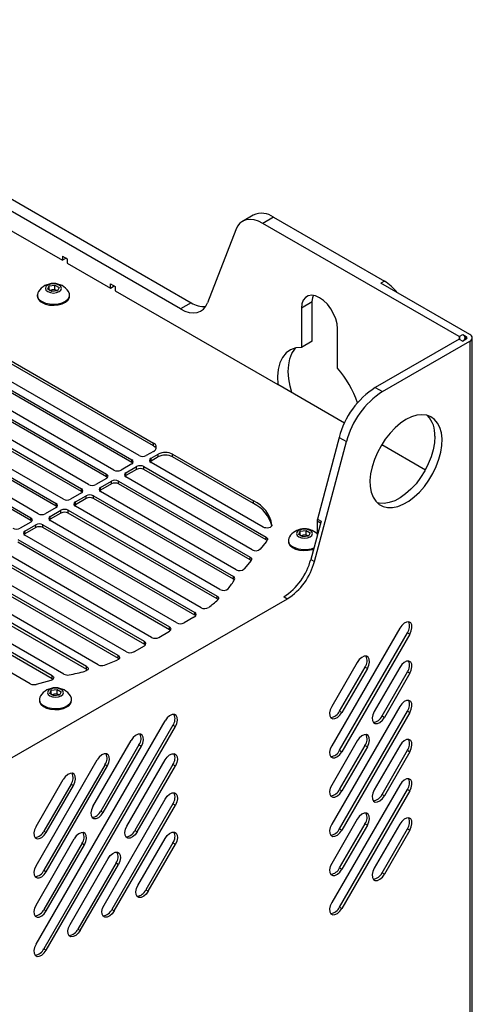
# Model space of a CAD drawing. Header units: millimetres. Extents: x 155473 to 158085, y 111018 to 114514.
# Tile 181 of 181: x 157939 to 158072, y 114137 to 114427. Entities that reach past the tile are written whole.
import ezdxf

# ---------------------------------------------------------------- set-up
doc = ezdxf.new("R2010")
doc.units = ezdxf.units.MM

msp = doc.modelspace()

# ---------------------------------------------------------------- linework, layer by layer
at = {"color": 7, "linetype": 'Continuous', "lineweight": 25}
for p, q in [((157985.92, 114342.16), (157841.49, 114425.54)), ((157844.67, 114427.38), (157989.1, 114344)), ((157876.22, 114399.77), (157951.18, 114356.5)), ((158007.33, 114369.8), (158004.15, 114367.96)), ((158013.33, 114369.2), (158010.15, 114367.36)), ((158067.92, 114334.02), (158010.15, 114367.36)), ((158013.33, 114369.2), (158045.93, 114350.38)), ((158002.18, 114365.52), (157993.89, 114344.01)), ((157951.18, 114357.73), (157952.59, 114356.91)), ((157951.18, 114357.73), (157951.18, 114356.5)), ((157952.24, 114357.11), (157951.18, 114356.5)), ((157952.24, 114357.11), (157952.59, 114356.91)), ((157952.24, 114357.11), (157952.24, 114357.11)), ((157952.59, 114356.91), (157952.59, 114355.68)), ((157952.59, 114355.68), (157965.32, 114348.34)), ((157947.3, 114348.94), (157948.97, 114349.2)), ((157948.97, 114349.2), (157950.2, 114348.49)), ((157948.97, 114347.93), (157948.97, 114349.2)), ((157965.32, 114349.56), (157966.73, 114348.74)), ((157965.32, 114348.34), (157965.32, 114349.56)), ((158045.93, 114350.38), (158044.87, 114349.77)), ((158071.1, 114334.63), (158044.87, 114349.77)), ((157943.78, 114346.3), (157943.78, 114345.99)), ((157946.85, 114347.98), (157947.3, 114348.94)), ((157948.08, 114347.27), (157946.85, 114347.98)), ((157947.3, 114347.72), (157947.3, 114348.94)), ((157947.37, 114347.68), (157948.14, 114347.8)), ((157949.75, 114347.53), (157948.08, 114347.27)), ((157948.14, 114347.8), (157948.97, 114347.93)), ((157948.97, 114347.93), (157949.59, 114347.57)), ((157949.68, 114347.52), (157949.59, 114347.57)), ((157949.59, 114347.57), (157949.68, 114347.52)), ((157950.2, 114348.49), (157949.75, 114347.53)), ((157953.28, 114345.99), (157953.28, 114346.3)), ((157965.32, 114348.34), (157966.38, 114348.95)), ((157966.38, 114348.95), (157966.73, 114348.74)), ((157966.38, 114348.95), (157966.38, 114348.95)), ((157966.73, 114348.74), (157966.73, 114347.52)), ((157966.73, 114347.52), (158014.59, 114319.89)), ((157989.1, 114344), (157985.92, 114342.16)), ((158024.72, 114344.26), (158021.53, 114342.42)), ((158024.72, 114332.67), (158024.72, 114344.26)), ((158021.53, 114342.42), (158021.53, 114330.84)), ((158032.14, 114324.71), (158032.14, 114336.3)), ((158067.92, 114334.02), (158068.98, 114334.63)), ((158068.98, 114334.63), (158070.04, 114334.02)), ((158024.72, 114332.67), (158021.53, 114330.84)), ((158067.92, 114333.28), (158043.26, 114319.04)), ((158045.38, 114317.82), (158071.1, 114332.67)), ((158067.92, 114334.02), (158067.92, 114333.28)), ((158067.92, 114333.28), (158068.98, 114332.67)), ((158070.04, 114333.28), (158068.98, 114332.67)), ((158069.68, 114333.07), (158069.68, 114333.65)), ((158070.04, 114334.02), (158070.04, 114333.28)), ((158071.1, 114332.67), (158071.1, 113593.49)), ((158071.81, 113538.34), (158071.81, 114333.65)), ((157935.36, 114327.26), (157977.95, 114302.67)), ((157977.95, 114301.85), (157935.36, 114326.44)), ((157926.88, 114323.58), (157971.59, 114297.77)), ((157973.71, 114299), (157929, 114324.81)), ((157966.29, 114294.71), (157921.58, 114320.52)), ((157971.59, 114296.96), (157926.88, 114322.77)), ((157919.45, 114319.3), (157964.17, 114293.49)), ((157964.17, 114292.67), (157919.45, 114318.48)), ((158034.2, 114308.57), (158014.59, 114319.89)), ((158043.26, 114319.04), (158045.38, 114317.82)), ((157912.03, 114315.01), (157956.74, 114289.2)), ((157958.86, 114290.42), (157914.15, 114316.24)), ((157951.44, 114286.14), (157906.73, 114311.95)), ((157956.74, 114288.38), (157912.03, 114314.19)), ((157904.61, 114310.73), (157949.32, 114284.91)), ((157949.32, 114284.1), (157904.61, 114309.91)), ((157897.18, 114306.44), (157941.89, 114280.63)), ((157941.89, 114279.81), (157897.18, 114305.62)), ((157944.01, 114281.85), (157899.3, 114307.66)), ((158025.33, 114267.78), (158034.75, 114303.09)), ((158032.63, 114304.31), (158026.22, 114280.27)), ((158032.63, 114304.31), (158034.75, 114303.09)), ((157977.95, 114300.22), (157975.83, 114299)), ((157977.95, 114301.85), (157977.95, 114302.67)), ((158045.15, 114302.25), (158058.02, 114294.82)), ((157971.59, 114296.96), (157971.59, 114297.77)), ((157977.25, 114298.18), (157979.37, 114299.41)), ((157979.37, 114298.59), (157977.25, 114297.36)), ((157977.25, 114297.36), (157977.25, 114298.18)), ((158010.28, 114277.88), (157977.25, 114296.96)), ((157979.37, 114298.59), (157979.37, 114299.41)), ((157983.61, 114299.41), (158007.45, 114285.65)), ((157983.61, 114298.59), (157983.61, 114299.41)), ((158007.45, 114284.83), (157983.61, 114298.59)), ((157971.59, 114296.55), (157968.41, 114294.71)), ((157969.82, 114293.89), (157973, 114295.73)), ((157973, 114294.91), (157969.82, 114293.08)), ((157973, 114294.91), (157973, 114295.73)), ((157975.13, 114295.73), (158011.12, 114274.95)), ((157975.13, 114294.91), (157975.13, 114295.73)), ((158011.12, 114274.14), (157975.13, 114294.91)), ((157964.17, 114292.26), (157960.98, 114290.42)), ((157962.4, 114289.61), (157965.58, 114291.45)), ((157964.17, 114292.67), (157964.17, 114293.49)), ((157965.58, 114290.63), (157965.58, 114291.45)), ((157967.7, 114291.45), (158006.41, 114269.1)), ((157967.7, 114290.63), (157967.7, 114291.45)), ((157969.82, 114293.08), (157969.82, 114293.89)), ((158006.99, 114271.22), (157969.82, 114292.67)), ((157956.74, 114288.38), (157956.74, 114289.2)), ((157965.58, 114290.63), (157962.4, 114288.79)), ((157962.4, 114288.79), (157962.4, 114289.61)), ((158002.26, 114265.37), (157962.4, 114288.38)), ((158006.41, 114268.28), (157967.7, 114290.63)), ((157956.74, 114287.98), (157953.56, 114286.14)), ((157954.97, 114285.32), (157958.16, 114287.16)), ((157958.16, 114286.34), (157954.97, 114284.51)), ((157954.97, 114284.51), (157954.97, 114285.32)), ((157958.16, 114286.34), (157958.16, 114287.16)), ((157960.28, 114287.16), (158001.48, 114263.38)), ((157960.28, 114286.34), (157960.28, 114287.16)), ((158001.48, 114262.56), (157960.28, 114286.34)), ((158007.45, 114284.83), (158007.45, 114285.65)), ((157949.32, 114283.69), (157946.13, 114281.85)), ((157947.55, 114281.04), (157950.73, 114282.87)), ((157949.32, 114284.1), (157949.32, 114284.91)), ((157950.73, 114282.06), (157950.73, 114282.87)), ((157952.85, 114282.87), (157996.69, 114257.57)), ((157952.85, 114282.06), (157952.85, 114282.87)), ((157997.54, 114259.52), (157954.97, 114284.1)), ((157941.89, 114279.81), (157941.89, 114280.63)), ((157950.73, 114282.06), (157947.55, 114280.22)), ((157947.55, 114280.22), (157947.55, 114281.04)), ((157991.96, 114254.17), (157947.55, 114279.81)), ((157996.69, 114256.75), (157952.85, 114282.06)), ((158027.28, 114279.66), (158024.27, 114268.4)), ((158026.13, 114279.66), (158026.13, 114275.36)), ((158027.12, 114279.09), (158026.13, 114279.66)), ((158026.22, 114280.27), (158027.28, 114279.66)), ((157941.89, 114279.4), (157938.71, 114277.57)), ((157940.12, 114276.75), (157943.31, 114278.59)), ((157943.31, 114277.77), (157940.12, 114275.93)), ((157940.12, 114275.93), (157940.12, 114276.75)), ((157943.31, 114277.77), (157943.31, 114278.59)), ((157945.43, 114278.59), (157990.14, 114252.78)), ((157945.43, 114277.77), (157945.43, 114278.59)), ((157990.14, 114251.96), (157945.43, 114277.77)), ((158012.84, 114278.46), (158012.84, 114278.53)), ((158020.75, 114275.72), (158021.19, 114276.69)), ((158021.19, 114276.69), (158022.87, 114276.95)), ((158021.19, 114275.46), (158021.19, 114276.69)), ((158022.87, 114276.95), (158024.09, 114276.24)), ((158022.87, 114275.67), (158022.87, 114276.95)), ((157938, 114274.3), (157982.71, 114248.49)), ((157984.84, 114249.71), (157940.12, 114275.53)), ((158011.12, 114274.14), (158011.12, 114274.95)), ((158017.67, 114274.05), (158017.67, 114273.74)), ((158021.97, 114275.02), (158020.75, 114275.72)), ((158021.26, 114275.43), (158022.03, 114275.54)), ((158023.64, 114275.28), (158021.97, 114275.02)), ((158022.03, 114275.54), (158022.87, 114275.67)), ((158022.87, 114275.67), (158023.48, 114275.32)), ((158023.57, 114275.26), (158023.48, 114275.32)), ((158023.48, 114275.32), (158023.58, 114275.26)), ((158024.09, 114276.24), (158023.64, 114275.28)), ((157977.41, 114245.43), (157932.7, 114271.24)), ((157982.71, 114247.67), (157938, 114273.48)), ((158011.13, 114273.59), (158009.41, 114271.46)), ((157975.29, 114244.2), (157930.58, 114270.01)), ((157930.58, 114269.2), (157975.29, 114243.39)), ((158006.71, 114268.12), (158004.68, 114265.62)), ((158006.41, 114268.28), (158006.41, 114269.1)), ((158024.27, 114268.4), (158025.33, 114267.78)), ((157967.57, 114240.09), (157923.15, 114265.73)), ((157969.99, 114241.14), (157925.28, 114266.95)), ((157961.69, 114237.36), (157917.85, 114262.67)), ((157923.15, 114264.91), (157967.57, 114239.27)), ((158001.48, 114262.56), (158001.48, 114263.38)), ((157958.3, 114236.87), (157915.73, 114261.44)), ((157915.73, 114260.63), (157958.3, 114236.05)), ((157948.17, 114234.14), (157908.3, 114257.16)), ((157908.3, 114256.34), (157948.17, 114233.33)), ((157951.63, 114234.6), (157910.43, 114258.38)), ((158017.36, 114256.73), (157933.08, 114208.08)), ((157996.69, 114256.75), (157996.69, 114257.57)), ((158017.36, 114256.73), (158016.3, 114257.35)), ((157941.71, 114231.75), (157903, 114254.09)), ((157989.87, 114251.4), (157986.96, 114249.71)), ((157990.14, 114251.96), (157990.14, 114252.78)), ((157982.71, 114247.67), (157982.71, 114248.49)), ((158050.43, 114248.13), (158030.43, 114213.49)), ((157979.53, 114245.43), (157982.71, 114247.26)), ((158032.73, 114212.17), (158052.73, 114246.81)), ((158053.43, 114246.4), (158033.43, 114211.76)), ((158052.73, 114246.81), (158053.43, 114246.4)), ((157972.38, 114241.3), (157975.29, 114242.98)), ((157975.29, 114243.39), (157975.29, 114244.2)), ((157967.57, 114239.27), (157967.57, 114240.09)), ((157958.3, 114236.05), (157958.3, 114236.87)), ((158037.93, 114238.03), (158030.43, 114225.04)), ((158032.73, 114223.71), (158040.23, 114236.7)), ((158040.93, 114236.3), (158033.43, 114223.31)), ((158040.23, 114236.7), (158040.93, 114236.3)), ((158050.43, 114236.58), (158042.93, 114223.59)), ((157948.17, 114233.33), (157948.17, 114234.14)), ((158045.23, 114222.27), (158052.73, 114235.26)), ((158053.43, 114234.85), (158045.93, 114221.86)), ((158052.73, 114235.26), (158053.43, 114234.85)), ((157947.74, 114232.74), (157943.4, 114231.58)), ((157947.45, 114228.88), (157947.9, 114229.85)), ((157948.68, 114228.17), (157947.45, 114228.88)), ((157947.9, 114229.85), (157949.58, 114230.1)), ((157947.9, 114228.62), (157947.9, 114229.85)), ((157947.97, 114228.58), (157948.74, 114228.7)), ((157950.35, 114228.43), (157948.68, 114228.17)), ((157948.74, 114228.7), (157949.58, 114228.83)), ((157949.58, 114230.1), (157950.8, 114229.4)), ((157949.58, 114228.83), (157949.58, 114230.1)), ((157949.58, 114228.83), (157950.19, 114228.48)), ((157950.28, 114228.42), (157950.19, 114228.48)), ((157950.19, 114228.48), (157950.28, 114228.42)), ((157950.8, 114229.4), (157950.35, 114228.43)), ((157944.38, 114227.2), (157944.38, 114226.89)), ((157953.88, 114226.89), (157953.88, 114227.2)), ((158050.43, 114225.04), (158030.43, 114190.4)), ((158032.73, 114223.71), (158033.43, 114223.31)), ((158032.73, 114189.07), (158052.73, 114223.71)), ((158053.43, 114223.3), (158033.43, 114188.66)), ((158045.23, 114222.27), (158045.93, 114221.86)), ((158052.73, 114223.71), (158053.43, 114223.3)), ((157943.41, 114155.05), (157981.41, 114220.86)), ((157983.7, 114219.54), (157945.7, 114153.72)), ((157946.41, 114153.31), (157984.41, 114219.13)), ((157983.7, 114219.54), (157984.41, 114219.13)), ((157960.16, 114195.61), (157971.41, 114215.09)), ((157973.7, 114213.77), (157962.45, 114194.28)), ((157963.16, 114193.87), (157974.41, 114213.36)), ((157973.7, 114213.77), (157974.41, 114213.36)), ((158037.93, 114214.93), (158030.43, 114201.94)), ((158032.73, 114200.62), (158040.23, 114213.61)), ((158040.93, 114213.2), (158033.43, 114200.21)), ((158040.23, 114213.61), (158040.93, 114213.2)), ((158050.43, 114213.49), (158042.93, 114200.5)), ((158032.73, 114212.17), (158033.43, 114211.76)), ((158045.23, 114199.17), (158052.73, 114212.16)), ((158053.43, 114211.76), (158045.93, 114198.77)), ((158052.73, 114212.16), (158053.43, 114211.76)), ((157943.41, 114178.14), (157961.41, 114209.32)), ((157963.7, 114207.99), (157945.7, 114176.82)), ((157946.41, 114176.41), (157964.41, 114207.59)), ((157963.7, 114207.99), (157964.41, 114207.59)), ((157970.16, 114189.83), (157981.41, 114209.32)), ((157983.7, 114207.99), (157972.45, 114188.51)), ((157973.16, 114188.1), (157984.41, 114207.58)), ((157983.7, 114207.99), (157984.41, 114207.58)), ((157943.41, 114189.69), (157951.41, 114203.55)), ((157953.7, 114202.22), (157945.7, 114188.37)), ((157946.41, 114187.96), (157954.41, 114201.81)), ((157953.7, 114202.22), (157954.41, 114201.81)), ((158050.43, 114201.94), (158030.43, 114167.3)), ((158032.73, 114200.62), (158033.43, 114200.21)), ((158032.73, 114165.98), (158052.73, 114200.62)), ((158053.43, 114200.21), (158033.43, 114165.57)), ((158045.23, 114199.17), (158045.93, 114198.77)), ((158052.73, 114200.62), (158053.43, 114200.21)), ((157963.41, 114166.59), (157981.41, 114197.77)), ((157983.7, 114196.44), (157965.7, 114165.27)), ((157966.41, 114164.86), (157984.41, 114196.04)), ((157983.7, 114196.44), (157984.41, 114196.04)), ((157962.45, 114194.28), (157963.16, 114193.87)), ((158037.93, 114191.84), (158030.43, 114178.85)), ((158032.73, 114177.52), (158040.23, 114190.51)), ((158040.93, 114190.11), (158033.43, 114177.12)), ((158040.23, 114190.51), (158040.93, 114190.11)), ((158050.43, 114190.39), (158042.93, 114177.4)), ((157945.7, 114188.37), (157946.41, 114187.96)), ((157972.45, 114188.51), (157973.16, 114188.1)), ((158032.73, 114189.07), (158033.43, 114188.66)), ((158045.23, 114176.08), (158052.73, 114189.07)), ((158053.43, 114188.66), (158045.93, 114175.67)), ((158052.73, 114189.07), (158053.43, 114188.66)), ((157943.41, 114166.59), (157954.66, 114186.08)), ((157956.95, 114184.76), (157945.7, 114165.27)), ((157946.41, 114164.86), (157957.66, 114184.35)), ((157956.95, 114184.76), (157957.66, 114184.35)), ((157973.41, 114172.37), (157981.41, 114186.22)), ((157983.7, 114184.9), (157975.7, 114171.04)), ((157976.41, 114170.63), (157984.41, 114184.49)), ((157983.7, 114184.9), (157984.41, 114184.49)), ((157953.41, 114160.82), (157964.66, 114180.3)), ((157966.95, 114178.98), (157955.7, 114159.5)), ((157956.41, 114159.09), (157967.66, 114178.57)), ((157966.95, 114178.98), (157967.66, 114178.57)), ((157945.7, 114176.82), (157946.41, 114176.41)), ((158032.73, 114177.52), (158033.43, 114177.12)), ((158045.23, 114176.08), (158045.93, 114175.67)), ((157975.7, 114171.04), (157976.41, 114170.63)), ((157945.7, 114165.27), (157946.41, 114164.86)), ((157965.7, 114165.27), (157966.41, 114164.86)), ((158032.73, 114165.98), (158033.43, 114165.57)), ((157955.7, 114159.5), (157956.41, 114159.09)), ((157945.7, 114153.72), (157946.41, 114153.31))]:
    msp.add_line(p, q, dxfattribs=at)
at = {"color": 7, "linetype": 'Continuous', "lineweight": 25, "flags": 128}
for points in [[(158010.15, 114367.36), (158008.86, 114368), (158007.6, 114368.38), (158006.4, 114368.52), (158005.28, 114368.4), (158004.28, 114368.03), (158003.42, 114367.42), (158002.71, 114366.57), (158002.18, 114365.52)], [(157946.85, 114347.27), (157947.62, 114346.97), (157948.53, 114346.86), (157949.43, 114346.97), (157950.2, 114347.27), (157950.72, 114347.71), (157950.9, 114348.23), (157950.72, 114348.76), (157950.2, 114349.2), (157949.43, 114349.5), (157948.53, 114349.61), (157947.62, 114349.5), (157946.85, 114349.2), (157946.33, 114348.76), (157946.15, 114348.23), (157946.33, 114347.71), (157946.85, 114347.27)], [(157945.17, 114344.36), (157946.2, 114343.91), (157947.4, 114343.64), (157948.69, 114343.56), (157949.96, 114343.69), (157951.13, 114344.01), (157952.11, 114344.5), (157952.82, 114345.12), (157953.21, 114345.83), (157953.25, 114346.58), (157952.97, 114347.27)], [(157945.17, 114344.05), (157946.2, 114343.6), (157947.4, 114343.32), (157948.69, 114343.25), (157949.96, 114343.38), (157951.13, 114343.7), (157952.11, 114344.19), (157952.82, 114344.81), (157953.21, 114345.52), (157953.28, 114345.99)], [(157985.92, 114342.16), (157987.21, 114341.53), (157988.47, 114341.14), (157989.67, 114341.01), (157990.78, 114341.12), (157991.78, 114341.5), (157992.65, 114342.11), (157993.35, 114342.95), (157993.89, 114344.01)], [(158032.14, 114336.3), (158032.01, 114337.74), (158031.62, 114339.26), (158030.98, 114340.78), (158030.14, 114342.24), (158029.14, 114343.55), (158028.02, 114344.65), (158026.84, 114345.48), (158025.66, 114346.01), (158024.54, 114346.21), (158023.53, 114346.06), (158022.69, 114345.57), (158022.06, 114344.78), (158021.67, 114343.71), (158021.53, 114342.42)], [(158024.72, 114344.26), (158024.85, 114345.54), (158025.03, 114346.16)], [(158021.53, 114330.84), (158019.83, 114330.69), (158018.31, 114330.14), (158017, 114329.21), (158015.93, 114327.91), (158015.14, 114326.29), (158014.65, 114324.38), (158014.46, 114322.23), (158014.59, 114319.89)], [(158018.68, 114317.53), (158018.17, 114319.42), (158017.79, 114321.62), (158017.65, 114323.72), (158017.76, 114325.68), (158018.11, 114327.46), (158018.71, 114329.03), (158019.53, 114330.34), (158019.83, 114330.69)], [(158052.29, 114309.56), (158050.67, 114308.48), (158049.09, 114307.14), (158047.59, 114305.57), (158046.19, 114303.81), (158044.94, 114301.89), (158043.86, 114299.87), (158042.98, 114297.79), (158042.31, 114295.69), (158041.88, 114293.63), (158041.69, 114291.66), (158041.76, 114289.83), (158042.07, 114288.16), (158042.61, 114286.72), (158043.39, 114285.52), (158044.38, 114284.59), (158045.55, 114283.97), (158046.87, 114283.66), (158048.33, 114283.66), (158049.88, 114283.99), (158051.48, 114284.63), (158053.11, 114285.57), (158054.71, 114286.78), (158056.26, 114288.24), (158057.71, 114289.91), (158059.04, 114291.76), (158060.21, 114293.74), (158061.2, 114295.8), (158061.97, 114297.89), (158062.52, 114299.97), (158062.83, 114301.99), (158062.89, 114303.9), (158062.71, 114305.66), (158062.28, 114307.22), (158061.61, 114308.54), (158060.73, 114309.61), (158059.65, 114310.38), (158058.4, 114310.85), (158057, 114311.01), (158055.49, 114310.84), (158053.91, 114310.35), (158052.29, 114309.56)], [(158060.78, 114304.66), (158060.65, 114302.72), (158060.28, 114300.68), (158059.68, 114298.59), (158058.85, 114296.5), (158057.81, 114294.46), (158056.6, 114292.51), (158055.24, 114290.7), (158053.76, 114289.08), (158052.19, 114287.68), (158050.58, 114286.53), (158048.96, 114285.67), (158047.36, 114285.11), (158045.83, 114284.86), (158044.41, 114284.93), (158043.81, 114285.07)], [(157971.85, 114296.75), (157971.78, 114296.82), (157971.59, 114296.96)], [(157977.25, 114297.36), (157977.06, 114297.23), (157976.99, 114297.16)], [(157964.43, 114292.47), (157964.35, 114292.54), (157964.17, 114292.67)], [(157969.82, 114293.08), (157969.64, 114292.95), (157969.56, 114292.87)], [(157957, 114288.18), (157956.93, 114288.25), (157956.74, 114288.38)], [(157962.4, 114288.79), (157962.21, 114288.66), (157962.14, 114288.59)], [(157949.58, 114283.89), (157949.5, 114283.97), (157949.32, 114284.1)], [(157954.97, 114284.51), (157954.79, 114284.37), (157954.71, 114284.3)], [(157942.15, 114279.61), (157942.08, 114279.68), (157941.89, 114279.81)], [(157947.55, 114280.22), (157947.36, 114280.09), (157947.29, 114280.02)], [(158012.84, 114278.53), (158012.8, 114278.27), (158012.62, 114278.04), (158012.33, 114277.84), (158011.95, 114277.7), (158011.52, 114277.64), (158011.07, 114277.65), (158010.65, 114277.73), (158010.28, 114277.88)], [(158020.74, 114275.01), (158021.51, 114274.72), (158022.42, 114274.61), (158023.33, 114274.72), (158024.1, 114275.01), (158024.61, 114275.46), (158024.79, 114275.98), (158024.61, 114276.51), (158024.1, 114276.95), (158023.33, 114277.25), (158022.42, 114277.35), (158021.51, 114277.25), (158020.74, 114276.95), (158020.22, 114276.51), (158020.04, 114275.98), (158020.22, 114275.46), (158020.74, 114275.01)], [(157940.12, 114275.93), (157939.94, 114275.8), (157939.86, 114275.73)], [(158011.12, 114274.95), (158011.26, 114274.86), (158011.38, 114274.75), (158011.47, 114274.63), (158011.53, 114274.51), (158011.56, 114274.38), (158011.55, 114274.25), (158011.51, 114274.13), (158011.44, 114274.01)], [(158017.67, 114273.74), (158017.74, 114273.27), (158018.13, 114272.56), (158018.84, 114271.93), (158019.81, 114271.44), (158020.98, 114271.12), (158022.26, 114271), (158023.54, 114271.07), (158024.75, 114271.35), (158025.09, 114271.47)], [(158006.41, 114269.1), (158006.56, 114269), (158006.68, 114268.89), (158006.77, 114268.77), (158006.83, 114268.64), (158006.85, 114268.51), (158006.84, 114268.37), (158006.79, 114268.25), (158006.71, 114268.12)], [(158006.67, 114268.08), (158006.56, 114268.18), (158006.41, 114268.28)], [(157996.69, 114257.57), (157996.85, 114257.46), (157996.98, 114257.33), (157997.07, 114257.19), (157997.12, 114257.05), (157997.13, 114256.91), (157997.09, 114256.76), (157997.02, 114256.62), (157996.9, 114256.49)], [(157996.95, 114256.55), (157996.85, 114256.64), (157996.69, 114256.75)], [(157990.4, 114251.76), (157990.32, 114251.83), (157990.14, 114251.96)], [(157982.98, 114247.47), (157982.9, 114247.54), (157982.71, 114247.67)], [(158053.43, 114246.4), (158053.86, 114247.34), (158054.05, 114248.27), (158053.98, 114249.08), (158053.67, 114249.67), (158053.15, 114249.97), (158052.48, 114249.95), (158051.75, 114249.6), (158051.04, 114248.97), (158050.43, 114248.13)], [(157975.29, 114243.39), (157975.48, 114243.26), (157975.55, 114243.18)], [(157967.57, 114240.09), (157967.77, 114239.95), (157967.91, 114239.78), (157967.99, 114239.6), (157968, 114239.42), (157967.95, 114239.24), (157967.83, 114239.07), (157967.65, 114238.92), (157967.42, 114238.79)], [(157967.57, 114239.27), (157967.77, 114239.13), (157967.83, 114239.07)], [(158040.93, 114236.3), (158041.36, 114237.24), (158041.55, 114238.17), (158041.48, 114238.98), (158041.17, 114239.57), (158040.65, 114239.87), (158039.98, 114239.85), (158039.25, 114239.5), (158038.54, 114238.87), (158037.93, 114238.03)], [(157958.3, 114236.87), (157958.52, 114236.7), (157958.67, 114236.52), (157958.73, 114236.31), (157958.71, 114236.1), (157958.61, 114235.9), (157958.42, 114235.73), (157958.17, 114235.58), (157957.86, 114235.47)], [(157958.3, 114236.05), (157958.52, 114235.89), (157958.56, 114235.85)], [(158053.43, 114234.85), (158053.86, 114235.79), (158054.05, 114236.72), (158053.98, 114237.53), (158053.67, 114238.13), (158053.15, 114238.43), (158052.48, 114238.4), (158051.75, 114238.05), (158051.04, 114237.42), (158050.43, 114236.58)], [(157948.17, 114234.14), (157948.39, 114233.98), (157948.54, 114233.79), (157948.61, 114233.59), (157948.59, 114233.38), (157948.48, 114233.18), (157948.3, 114233), (157948.05, 114232.85), (157947.74, 114232.74)], [(157948.17, 114233.33), (157948.39, 114233.16), (157948.43, 114233.12)], [(157947.45, 114228.17), (157948.22, 114227.87), (157949.13, 114227.77), (157950.04, 114227.87), (157950.81, 114228.17), (157951.32, 114228.61), (157951.5, 114229.14), (157951.32, 114229.66), (157950.81, 114230.11), (157950.04, 114230.41), (157949.13, 114230.51), (157948.22, 114230.41), (157947.45, 114230.11), (157946.93, 114229.66), (157946.75, 114229.14), (157946.93, 114228.61), (157947.45, 114228.17)], [(157945.77, 114225.26), (157946.8, 114224.81), (157948, 114224.54), (157949.29, 114224.46), (157950.56, 114224.59), (157951.73, 114224.91), (157952.71, 114225.4), (157953.42, 114226.03), (157953.81, 114226.74), (157953.85, 114227.48), (157953.57, 114228.18)], [(157944.38, 114226.89), (157944.45, 114226.43), (157944.84, 114225.72), (157945.55, 114225.09), (157946.52, 114224.6), (157947.69, 114224.28), (157948.96, 114224.15), (157950.25, 114224.23), (157951.45, 114224.5), (157952.49, 114224.95)], [(158030.43, 114225.04), (158030.01, 114224.1), (158029.82, 114223.17), (158029.89, 114222.36), (158030.2, 114221.76), (158030.72, 114221.46), (158031.39, 114221.49), (158032.12, 114221.84), (158032.83, 114222.47), (158033.43, 114223.31)], [(158053.43, 114223.3), (158053.86, 114224.24), (158054.05, 114225.18), (158053.98, 114225.99), (158053.67, 114226.58), (158053.15, 114226.88), (158052.48, 114226.85), (158051.75, 114226.5), (158051.04, 114225.87), (158050.43, 114225.04)], [(157984.41, 114219.13), (157984.83, 114220.07), (157985.02, 114221), (157984.95, 114221.82), (157984.64, 114222.41), (157984.12, 114222.71), (157983.45, 114222.68), (157982.72, 114222.33), (157982.01, 114221.7), (157981.41, 114220.86)], [(158042.93, 114223.59), (158042.51, 114222.65), (158042.32, 114221.72), (158042.39, 114220.91), (158042.7, 114220.32), (158043.22, 114220.02), (158043.89, 114220.04), (158044.62, 114220.39), (158045.33, 114221.02), (158045.93, 114221.86)], [(157974.41, 114213.36), (157974.83, 114214.3), (157975.02, 114215.23), (157974.95, 114216.04), (157974.64, 114216.63), (157974.12, 114216.93), (157973.45, 114216.91), (157972.72, 114216.56), (157972.01, 114215.93), (157971.41, 114215.09)], [(158040.93, 114213.2), (158041.36, 114214.14), (158041.55, 114215.07), (158041.48, 114215.88), (158041.17, 114216.48), (158040.65, 114216.78), (158039.98, 114216.75), (158039.25, 114216.4), (158038.54, 114215.77), (158037.93, 114214.93)], [(158030.43, 114213.49), (158030.01, 114212.55), (158029.82, 114211.62), (158029.89, 114210.81), (158030.2, 114210.22), (158030.72, 114209.92), (158031.39, 114209.94), (158032.12, 114210.29), (158032.83, 114210.92), (158033.43, 114211.76)], [(158053.43, 114211.76), (158053.86, 114212.7), (158054.05, 114213.63), (158053.98, 114214.44), (158053.67, 114215.03), (158053.15, 114215.33), (158052.48, 114215.31), (158051.75, 114214.96), (158051.04, 114214.33), (158050.43, 114213.49)], [(157964.41, 114207.59), (157964.83, 114208.53), (157965.02, 114209.46), (157964.95, 114210.27), (157964.64, 114210.86), (157964.12, 114211.16), (157963.45, 114211.14), (157962.72, 114210.79), (157962.01, 114210.16), (157961.41, 114209.32)], [(157981.41, 114209.32), (157982.01, 114210.15), (157982.72, 114210.78), (157983.45, 114211.13), (157984.12, 114211.16), (157984.64, 114210.86), (157984.95, 114210.27), (157985.02, 114209.46), (157984.83, 114208.53), (157984.41, 114207.58)], [(157954.41, 114201.81), (157954.83, 114202.75), (157955.02, 114203.69), (157954.95, 114204.5), (157954.64, 114205.09), (157954.12, 114205.39), (157953.45, 114205.36), (157952.72, 114205.01), (157952.01, 114204.38), (157951.41, 114203.55)], [(158030.43, 114201.94), (158030.01, 114201), (158029.82, 114200.07), (158029.89, 114199.26), (158030.2, 114198.67), (158030.72, 114198.37), (158031.39, 114198.39), (158032.12, 114198.74), (158032.83, 114199.37), (158033.43, 114200.21)], [(158053.43, 114200.21), (158053.86, 114201.15), (158054.05, 114202.08), (158053.98, 114202.89), (158053.67, 114203.48), (158053.15, 114203.78), (158052.48, 114203.76), (158051.75, 114203.41), (158051.04, 114202.78), (158050.43, 114201.94)], [(157981.41, 114197.77), (157982.01, 114198.61), (157982.72, 114199.24), (157983.45, 114199.59), (157984.12, 114199.61), (157984.64, 114199.31), (157984.95, 114198.72), (157985.02, 114197.91), (157984.83, 114196.98), (157984.41, 114196.04)], [(158042.93, 114200.5), (158042.51, 114199.56), (158042.32, 114198.63), (158042.39, 114197.82), (158042.7, 114197.22), (158043.22, 114196.92), (158043.89, 114196.95), (158044.62, 114197.3), (158045.33, 114197.93), (158045.93, 114198.77)], [(157960.16, 114195.61), (157959.73, 114194.67), (157959.54, 114193.73), (157959.61, 114192.92), (157959.92, 114192.33), (157960.44, 114192.03), (157961.11, 114192.06), (157961.84, 114192.41), (157962.55, 114193.04), (157963.16, 114193.87)], [(158040.93, 114190.11), (158041.36, 114191.05), (158041.55, 114191.98), (158041.48, 114192.79), (158041.17, 114193.38), (158040.65, 114193.68), (158039.98, 114193.66), (158039.25, 114193.31), (158038.54, 114192.67), (158037.93, 114191.84)], [(157943.41, 114189.69), (157942.98, 114188.75), (157942.79, 114187.82), (157942.86, 114187.01), (157943.17, 114186.42), (157943.69, 114186.11), (157944.36, 114186.14), (157945.09, 114186.49), (157945.8, 114187.12), (157946.41, 114187.96)], [(157973.16, 114188.1), (157972.55, 114187.26), (157971.84, 114186.63), (157971.11, 114186.28), (157970.44, 114186.26), (157969.92, 114186.56), (157969.61, 114187.15), (157969.54, 114187.96), (157969.73, 114188.89), (157970.16, 114189.83)], [(158030.43, 114190.4), (158030.01, 114189.45), (158029.82, 114188.52), (158029.89, 114187.71), (158030.2, 114187.12), (158030.72, 114186.82), (158031.39, 114186.85), (158032.12, 114187.2), (158032.83, 114187.83), (158033.43, 114188.66)], [(158053.43, 114188.66), (158053.86, 114189.6), (158054.05, 114190.53), (158053.98, 114191.34), (158053.67, 114191.94), (158053.15, 114192.24), (158052.48, 114192.21), (158051.75, 114191.86), (158051.04, 114191.23), (158050.43, 114190.39)], [(157957.66, 114184.35), (157958.08, 114185.29), (157958.27, 114186.22), (157958.2, 114187.03), (157957.89, 114187.62), (157957.37, 114187.92), (157956.7, 114187.9), (157955.97, 114187.55), (157955.26, 114186.92), (157954.66, 114186.08)], [(157981.41, 114186.22), (157982.01, 114187.06), (157982.72, 114187.69), (157983.45, 114188.04), (157984.12, 114188.06), (157984.64, 114187.76), (157984.95, 114187.17), (157985.02, 114186.36), (157984.83, 114185.43), (157984.41, 114184.49)], [(157964.66, 114180.3), (157965.26, 114181.14), (157965.97, 114181.77), (157966.7, 114182.12), (157967.37, 114182.15), (157967.89, 114181.85), (157968.2, 114181.26), (157968.27, 114180.45), (157968.08, 114179.51), (157967.66, 114178.57)], [(157943.41, 114178.14), (157942.98, 114177.2), (157942.79, 114176.27), (157942.86, 114175.46), (157943.17, 114174.87), (157943.69, 114174.57), (157944.36, 114174.59), (157945.09, 114174.94), (157945.8, 114175.57), (157946.41, 114176.41)], [(158030.43, 114178.85), (158030.01, 114177.91), (158029.82, 114176.98), (158029.89, 114176.16), (158030.2, 114175.57), (158030.72, 114175.27), (158031.39, 114175.3), (158032.12, 114175.65), (158032.83, 114176.28), (158033.43, 114177.12)], [(158042.93, 114177.4), (158042.51, 114176.46), (158042.32, 114175.53), (158042.39, 114174.72), (158042.7, 114174.13), (158043.22, 114173.83), (158043.89, 114173.85), (158044.62, 114174.2), (158045.33, 114174.83), (158045.93, 114175.67)], [(157976.41, 114170.63), (157975.8, 114169.8), (157975.09, 114169.17), (157974.36, 114168.82), (157973.69, 114168.79), (157973.17, 114169.09), (157972.86, 114169.68), (157972.79, 114170.49), (157972.98, 114171.42), (157973.41, 114172.37)], [(157943.41, 114166.59), (157942.98, 114165.65), (157942.79, 114164.72), (157942.86, 114163.91), (157943.17, 114163.32), (157943.69, 114163.02), (157944.36, 114163.04), (157945.09, 114163.39), (157945.8, 114164.03), (157946.41, 114164.86)], [(157966.41, 114164.86), (157965.8, 114164.02), (157965.09, 114163.39), (157964.36, 114163.04), (157963.69, 114163.02), (157963.17, 114163.32), (157962.86, 114163.91), (157962.79, 114164.72), (157962.98, 114165.65), (157963.41, 114166.59)], [(158030.43, 114167.3), (158030.01, 114166.36), (158029.82, 114165.43), (158029.89, 114164.62), (158030.2, 114164.03), (158030.72, 114163.73), (158031.39, 114163.75), (158032.12, 114164.1), (158032.83, 114164.73), (158033.43, 114165.57)], [(157956.41, 114159.09), (157955.8, 114158.25), (157955.09, 114157.62), (157954.36, 114157.27), (157953.69, 114157.24), (157953.17, 114157.54), (157952.86, 114158.14), (157952.79, 114158.95), (157952.98, 114159.88), (157953.41, 114160.82)], [(157943.41, 114155.05), (157942.98, 114154.11), (157942.79, 114153.17), (157942.86, 114152.36), (157943.17, 114151.77), (157943.69, 114151.47), (157944.36, 114151.5), (157945.09, 114151.85), (157945.8, 114152.48), (157946.41, 114153.31)]]:
    msp.add_lwpolyline(points, dxfattribs=at)
at = {"color": 7, "linetype": 'Continuous', "lineweight": 25}
for centre, radius, start, end in [((158009.83, 114364.43), 5.92, 53.7096, 114.98), ((157948.53, 114344.35), 5.32, 33.3353, 146.6647), ((158039.03, 114339.03), 13.28, 36.9164, 58.7258), ((157945.86, 114346.28), 2.04, 150.6677, 250.09), ((157948.42, 114345.83), 1.98, 98.0612, 117.2211), ((157948.53, 114345.53), 2.3, 62.6428, 99.7711), ((157946.13, 114346.21), 2.37, 185.3828, 245.9373), ((157993, 114350.07), 7.22, 237.2723, 272.2981), ((158068.61, 114333.65), 1.05, 290.7834, 69.2166), ((158070.73, 114333.65), 1.05, 290.7834, 69.2166), ((158067.78, 114333.65), 0.393, 290.7834, 69.2166), ((158069.9, 114333.65), 0.393, 290.7834, 69.2166), ((158010.02, 114305.16), 29.53, 18.5172, 41.4815), ((158056.84, 114298.04), 25.01, 122.8922, 165.4815), ((158058.96, 114296.81), 25.01, 122.8922, 165.4815), ((158052.56, 114305.24), 8.24, 355.9542, 42.2626), ((157977.49, 114301.45), 1.31, 290.7834, 69.2166), ((157977.14, 114300.27), 1.78, 25.595, 62.8245), ((157981.49, 114295.31), 4.61, 62.6097, 117.3903), ((157971.36, 114297.16), 0.655, 290.7834, 69.2166), ((157974.77, 114301.04), 2.31, 242.6097, 297.3903), ((157977.48, 114297.57), 0.655, 110.7834, 249.2166), ((157981.49, 114294.49), 4.61, 62.6097, 117.3903), ((157967.35, 114296.76), 2.31, 242.6097, 297.3903), ((157974.07, 114293.68), 2.31, 62.6097, 117.3903), ((157974.07, 114292.87), 2.31, 62.6097, 117.3903), ((157963.93, 114292.87), 0.655, 290.7834, 69.2166), ((157966.64, 114289.4), 2.31, 62.6097, 117.3903), ((157970.06, 114293.28), 0.655, 110.7834, 249.2166), ((157956.51, 114288.59), 0.655, 290.7834, 69.2166), ((157959.92, 114292.47), 2.31, 242.6097, 297.3903), ((157962.63, 114289), 0.655, 110.7834, 249.2166), ((157966.64, 114288.58), 2.31, 62.6097, 117.3903), ((157952.5, 114288.19), 2.31, 242.6097, 297.3903), ((157955.21, 114284.71), 0.655, 110.7834, 249.2166), ((157959.22, 114285.11), 2.31, 62.6097, 117.3903), ((157959.22, 114284.3), 2.31, 62.6097, 117.3903), ((158003.42, 114276.98), 9.55, 9.3213, 65.0543), ((157949.08, 114284.3), 0.655, 290.7834, 69.2166), ((157951.79, 114280.83), 2.31, 62.6097, 117.3903), ((158003.26, 114275.98), 9.79, 13.4101, 64.689), ((157941.66, 114280.02), 0.655, 290.7834, 69.2166), ((157945.07, 114283.9), 2.31, 242.6097, 297.3903), ((157947.78, 114280.42), 0.655, 110.7834, 249.2166), ((157951.79, 114280.01), 2.31, 62.6097, 117.3903), ((158028.51, 114279.64), 2.38, 164.5964, 179.4278), ((157937.65, 114279.61), 2.31, 242.6097, 297.3903), ((157940.36, 114276.14), 0.655, 110.7834, 249.2166), ((157944.37, 114276.54), 2.31, 62.6097, 117.3903), ((157944.37, 114275.72), 2.31, 62.6097, 117.3903), ((158022.42, 114272.1), 5.32, 45.698, 146.6647), ((158010.6, 114273.2), 1.07, 42.8438, 61.0446), ((158003.82, 114279.5), 9.4, 321.0515, 324.2338), ((158019.75, 114274.02), 2.04, 150.6677, 250.09), ((158022.31, 114273.58), 1.98, 98.0612, 117.2211), ((158022.42, 114273.28), 2.3, 62.6428, 99.7711), ((158008.02, 114273.06), 2.11, 240.6794, 310.945), ((158022.44, 114278.6), 7.32, 242.5086, 292.0806), ((158006.11, 114273.1), 18.76, 302.8922, 345.4815), ((158003.3, 114267.21), 2.11, 240.6794, 310.945), ((158007.17, 114272.49), 18.76, 302.8922, 345.4815), ((157981.21, 114274.73), 23.99, 321.4321, 329.2994), ((158001.26, 114262.77), 0.646, 333.8581, 69.9798), ((158000.96, 114261.62), 1.07, 42.1683, 61.0264), ((157998.58, 114261.36), 2.11, 240.6233, 311.2166), ((157973, 114282.48), 35.3, 306.9379, 312.6135), ((157993.01, 114256.16), 2.25, 242.1179, 302.2491), ((157966.44, 114291.98), 46.87, 299.9969, 300.3857), ((157989.91, 114252.16), 0.654, 291.4518, 69.3229), ((157982.48, 114247.88), 0.655, 290.7834, 69.2166), ((157985.9, 114251.76), 2.31, 242.6097, 297.3903), ((158050.25, 114248.66), 3.09, 323.2307, 25.6161), ((157978.47, 114247.48), 2.31, 242.6097, 297.3903), ((157975.06, 114243.59), 0.655, 290.7834, 69.2166), ((157971.05, 114243.19), 2.31, 242.6311, 297.1107), ((157948.67, 114282.36), 47.42, 299.6112, 299.9969), ((158037.75, 114238.56), 3.09, 323.2307, 25.6161), ((157962.76, 114239.45), 2.35, 242.9362, 289.5598), ((157943.18, 114293.72), 60.04, 289.8266, 293.8095), ((158050.25, 114237.11), 3.09, 323.2307, 25.6161), ((157952.69, 114236.66), 2.32, 242.7644, 281.9602), ((157938.71, 114307.95), 74.97, 281.1238, 284.803), ((157942.78, 114233.84), 2.35, 242.8968, 285.4788), ((157949.13, 114225.26), 5.32, 33.3353, 146.6647), ((157946.46, 114227.18), 2.04, 150.6677, 250.09), ((157949.02, 114226.74), 1.98, 98.0612, 117.2211), ((157949.13, 114226.43), 2.3, 62.6428, 99.7711), ((157951.52, 114227.12), 2.37, 294.0627, 354.6172), ((158050.25, 114225.56), 3.09, 323.2307, 25.6161), ((157981.22, 114221.39), 3.09, 323.2307, 25.6161), ((158029.89, 114224.93), 3.09, 274.3864, 336.7703), ((158042.39, 114223.49), 3.09, 274.3864, 336.7703), ((157971.22, 114215.62), 3.09, 323.2307, 25.6161), ((158037.75, 114215.46), 3.09, 323.2307, 25.6161), ((158050.25, 114214.02), 3.09, 323.2307, 25.6161), ((157961.22, 114209.84), 3.09, 323.2307, 25.6161), ((157981.22, 114209.84), 3.09, 323.2307, 25.6161), ((158029.89, 114213.39), 3.09, 274.3864, 336.7703), ((157951.22, 114204.07), 3.09, 323.2307, 25.6161), ((158050.25, 114202.47), 3.09, 323.2307, 25.6161), ((157981.22, 114198.3), 3.09, 323.2307, 25.6161), ((158029.89, 114201.84), 3.09, 274.3864, 336.7703), ((158042.39, 114200.39), 3.09, 274.3864, 336.7703), ((157959.61, 114195.5), 3.09, 274.3864, 336.7703), ((158037.75, 114192.36), 3.09, 323.2307, 25.6161), ((158050.25, 114190.92), 3.09, 323.2307, 25.6161), ((157942.86, 114189.58), 3.09, 274.3864, 336.7703), ((157954.47, 114186.61), 3.09, 323.2307, 25.6161), ((157969.61, 114189.73), 3.09, 274.3864, 336.7703), ((157981.22, 114186.75), 3.09, 323.2307, 25.6161), ((158029.89, 114190.29), 3.09, 274.3864, 336.7703), ((157964.47, 114180.83), 3.09, 323.2307, 25.6161), ((157942.86, 114178.04), 3.09, 274.3864, 336.7703), ((158029.89, 114178.74), 3.09, 274.3864, 336.7703), ((158042.39, 114177.3), 3.09, 274.3864, 336.7703), ((157972.86, 114172.26), 3.09, 274.3864, 336.7703), ((157942.86, 114166.49), 3.09, 274.3864, 336.7703), ((157962.86, 114166.49), 3.09, 274.3864, 336.7703), ((158029.89, 114167.2), 3.09, 274.3864, 336.7703), ((157952.86, 114160.71), 3.09, 274.3864, 336.7703), ((157942.86, 114154.94), 3.09, 274.3864, 336.7703)]:
    msp.add_arc(centre, radius, start, end, dxfattribs=at)

doc.saveas('drawing.dxf')
